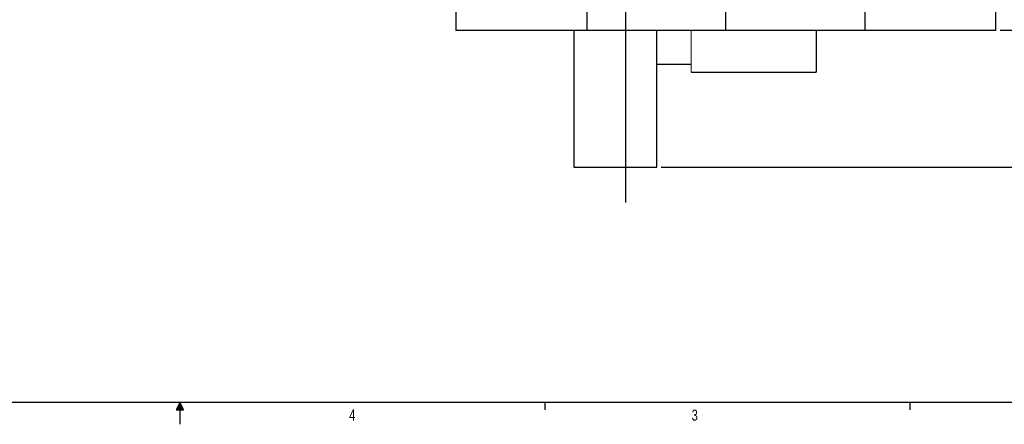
# Model space of a CAD drawing. Header units: inches. Extents: x 0.3 to 34.1, y 0.2 to 21.7.
# Tile 14 of 26: x 15.2 to 26.3, y 0.2 to 4.7. Entities that reach past the tile are written whole.
import ezdxf

# ---------------------------------------------------------------- set-up
doc = ezdxf.new("R2010")
doc.units = ezdxf.units.IN
doc.header["$MEASUREMENT"] = 0
doc.layers.add('SLD-0', color=7, linetype='Continuous', lineweight=25)
doc.styles.add('SLDTEXTSTYLE0', font='TXT', dxfattribs={"width": 0.75})
doc.dimstyles.new('SLDDIMSTYLE0', dxfattribs={"dimtxt": 0.125, "dimasz": 0.13, "dimexe": 0, "dimexo": 0.0625, "dimgap": 0.03125, "dimtad": 0, "dimtih": 1, "dimtoh": 1, "dimlfac": 0.8, "dimrnd": 1e-09, "dimzin": 12, "dimdsep": 46, "dimtxsty": 'SLDTEXTSTYLE0', "dimsah": 1, "dimcen": 0.09, "dimadec": 0, "dimazin": 3, "dimtfac": 1, "dimtofl": 0, "dimtmove": 0, "dimatfit": 3, "dimfxl": 1, "dimfrac": 2, "dimtolj": 1, "dimtzin": 12, "dimarcsym": 0})
doc.dimstyles.new('SLDDIMSTYLE1', dxfattribs={"dimtxt": 0.125, "dimasz": 0.13, "dimexe": 0, "dimexo": 0.0625, "dimgap": 0.03125, "dimtad": 0, "dimtih": 1, "dimtoh": 1, "dimlfac": 0.8, "dimrnd": 1e-09, "dimzin": 4, "dimdsep": 46, "dimtxsty": 'SLDTEXTSTYLE0', "dimsah": 1, "dimcen": 0.09, "dimadec": 0, "dimazin": 1, "dimtfac": 1, "dimtofl": 0, "dimtmove": 0, "dimatfit": 3, "dimfxl": 1, "dimfrac": 2, "dimtolj": 1, "dimtzin": 12, "dimarcsym": 0})

# ---------------------------------------------------------------- blocks, each defined once
blk = doc.blocks.new('_D_10')
at = {"layer": 'SLD-0'}
for p, q in [((23.24, 13.748), (28.86, 13.748)), ((28.735, 13.748), (28.735, 9.605)), ((28.481, 9.58), (28.442, 9.58)), ((28.442, 9.58), (28.442, 9.381)), ((28.988, 9.58), (29.027, 9.58)), ((29.027, 9.58), (29.027, 9.381)), ((28.442, 9.381), (28.481, 9.381)), ((29.027, 9.381), (28.988, 9.381)), ((28.735, 4.619), (28.735, 9.194)), ((26.294, 4.619), (28.86, 4.619))]:
    blk.add_line(p, q, dxfattribs=at)
for points in [[(28.735, 13.748), (28.715, 13.618), (28.755, 13.618)], [(28.735, 4.619), (28.755, 4.749), (28.715, 4.749)]]:
    blk.add_solid(points, dxfattribs=at)
at = {"layer": 'SLD-0', "char_height": 0.125, "attachment_point": 1, "style": 'SLDTEXTSTYLE0'}
for s, insert in [('185.52', (28.481, 9.543)), ('7.30', (28.573, 9.356))]:
    blk.add_mtext(s, dxfattribs=dict(at, insert=insert))
blk = doc.blocks.new('_D_11')
at = {"layer": 'SLD-0'}
for p, q in [((23.24, 13.748), (29.804, 13.748)), ((29.679, 13.748), (29.679, 9.264)), ((29.425, 9.239), (29.387, 9.239)), ((29.387, 9.239), (29.387, 9.04)), ((29.933, 9.239), (29.971, 9.239)), ((29.971, 9.239), (29.971, 9.04)), ((29.387, 9.04), (29.425, 9.04)), ((29.971, 9.04), (29.933, 9.04)), ((29.679, 3.069), (29.679, 8.853)), ((22.462, 3.069), (29.804, 3.069))]:
    blk.add_line(p, q, dxfattribs=at)
for points in [[(29.679, 13.748), (29.659, 13.618), (29.699, 13.618)], [(29.679, 3.069), (29.699, 3.199), (29.659, 3.199)]]:
    blk.add_solid(points, dxfattribs=at)
at = {"layer": 'SLD-0', "char_height": 0.125, "attachment_point": 1, "style": 'SLDTEXTSTYLE0'}
for s, insert in [('217.01', (29.425, 9.202)), ('8.54', (29.518, 9.015))]:
    blk.add_mtext(s, dxfattribs=dict(at, insert=insert))

msp = doc.modelspace()

# ---------------------------------------------------------------- linework, layer by layer
at = {"color": 7, "linetype": 'Continuous', "lineweight": 25}
for p, q in [((21.624, 4.896), (21.624, 4.619)), ((23.194, 4.619), (23.194, 4.937)), ((24.763, 4.896), (24.763, 4.619)), ((20.144, 4.859), (20.144, 4.619)), ((26.244, 4.619), (26.244, 4.859)), ((21.475, 4.619), (21.475, 3.069)), ((21.624, 4.619), (23.194, 4.619)), ((22.412, 3.069), (22.412, 4.619)), ((22.939, 4.619), (22.939, 4.619)), ((23.194, 4.619), (24.763, 4.619)), ((23.448, 4.619), (23.448, 4.619)), ((24.212, 4.619), (24.212, 4.143)), ((22.412, 4.237), (22.802, 4.237)), ((22.802, 4.143), (24.212, 4.143)), ((21.475, 3.069), (22.412, 3.069)), ((25.273, 0.411), (25.273, 0.326))]:
    msp.add_line(p, q, dxfattribs=at)
at = {"color": 144, "linetype": 'Continuous', "lineweight": 18}
msp.add_line((22.802, 4.619), (22.802, 4.143), dxfattribs=at)
at = {"color": 7, "linetype": 'Continuous', "lineweight": 25}
for points, knots in [([(20.144, 4.619), (20.144, 4.619), (20.144, 4.619), (20.145, 4.619), (20.146, 4.619), (20.147, 4.619), (20.149, 4.619), (20.152, 4.619), (20.155, 4.619), (20.158, 4.619), (20.162, 4.619), (20.167, 4.619), (20.179, 4.619), (20.204, 4.619), (20.253, 4.619), (20.314, 4.619), (20.388, 4.619), (20.474, 4.619), (20.571, 4.619), (20.678, 4.619), (20.795, 4.619), (20.919, 4.619), (21.051, 4.619), (21.189, 4.619), (21.299, 4.619), (21.38, 4.619), (21.428, 4.619), (21.477, 4.619), (21.526, 4.619), (21.575, 4.619), (21.608, 4.619), (21.624, 4.619)], [0, 0, 0, 0, 0.0113913, 0.0227675, 0.034132, 0.0454882, 0.0568395, 0.0681893, 0.079541, 0.090898, 0.1022636, 0.1136413, 0.1250345, 0.1875233, 0.2500236, 0.3125124, 0.3750127, 0.4375015, 0.5000018, 0.5624906, 0.6249909, 0.6874797, 0.74998, 0.8124688, 0.8749691, 0.8958409, 0.9166714, 0.9374817, 0.9582926, 0.9791251, 1, 1, 1, 1]), ([(24.763, 4.619), (24.772, 4.619), (24.79, 4.619), (24.817, 4.619), (24.844, 4.619), (24.87, 4.619), (24.897, 4.619), (24.924, 4.619), (24.95, 4.619), (24.977, 4.619), (25.003, 4.619), (25.03, 4.619), (25.095, 4.619), (25.199, 4.619), (25.336, 4.619), (25.468, 4.619), (25.593, 4.619), (25.709, 4.619), (25.816, 4.619), (25.913, 4.619), (25.999, 4.619), (26.073, 4.619), (26.135, 4.619), (26.183, 4.619), (26.21, 4.619), (26.224, 4.619), (26.231, 4.619), (26.237, 4.619), (26.241, 4.619), (26.243, 4.619), (26.244, 4.619), (26.244, 4.619)], [0, 0, 0, 0, 0.011391, 0.022767, 0.034132, 0.045488, 0.05684, 0.068189, 0.079541, 0.090898, 0.102264, 0.113641, 0.125034, 0.187523, 0.250024, 0.312512, 0.375013, 0.437502, 0.500002, 0.562491, 0.624991, 0.68748, 0.74998, 0.812469, 0.874969, 0.895841, 0.916671, 0.937482, 0.958293, 0.979125, 1, 1, 1, 1])]:
    msp.add_open_spline(points, degree=3, knots=knots, dxfattribs=at)
at = {"layer": 'SLD-0'}
for p, q in [((22.065, 2.673), (22.065, 15.783)), ((33.523, 0.411), (0.523, 0.411)), ((17.023, 0.411), (16.981, 0.325)), ((17.023, 0.411), (16.989, 0.325)), ((17.023, 0.411), (17.009, 0.325)), ((17.023, 0.411), (17.023, 0.163)), ((17.023, 0.411), (17.067, 0.325)), ((17.023, 0.411), (17.046, 0.325)), ((17.023, 0.411), (17.036, 0.325)), ((21.148, 0.411), (21.148, 0.326)), ((16.981, 0.325), (17.067, 0.325))]:
    msp.add_line(p, q, dxfattribs=at)

# ---------------------------------------------------------------- texts
at = {"color": 7, "linetype": 'Continuous', "lineweight": 0, "char_height": 0.125, "attachment_point": 1, "style": 'SLDTEXTSTYLE0'}
for s, insert in [('4', (18.937, 0.331)), ('3', (22.807, 0.329))]:
    msp.add_mtext(s, dxfattribs=dict(at, insert=insert))

# ---------------------------------------------------------------- dimensions: what is measured, and where the dimension line sits
at = {"layer": 'SLD-0'}
for base, p2, dimstyle, picture, middle in [((29.679, 3.069), (22.412, 3.069), 'SLDDIMSTYLE0', '_D_11', (29.679, 9.059)), ((28.735, 4.619), (26.244, 4.619), 'SLDDIMSTYLE1', '_D_10', (28.735, 9.4))]:
    dim = msp.add_linear_dim(base=base, p1=(23.19, 13.748), p2=p2, angle=90, dimstyle=dimstyle, dxfattribs=at)
    dim.commit()
    dim.dimension.update_dxf_attribs({"geometry": picture, "text_midpoint": middle, "dimtype": 160})

doc.saveas('drawing.dxf')
